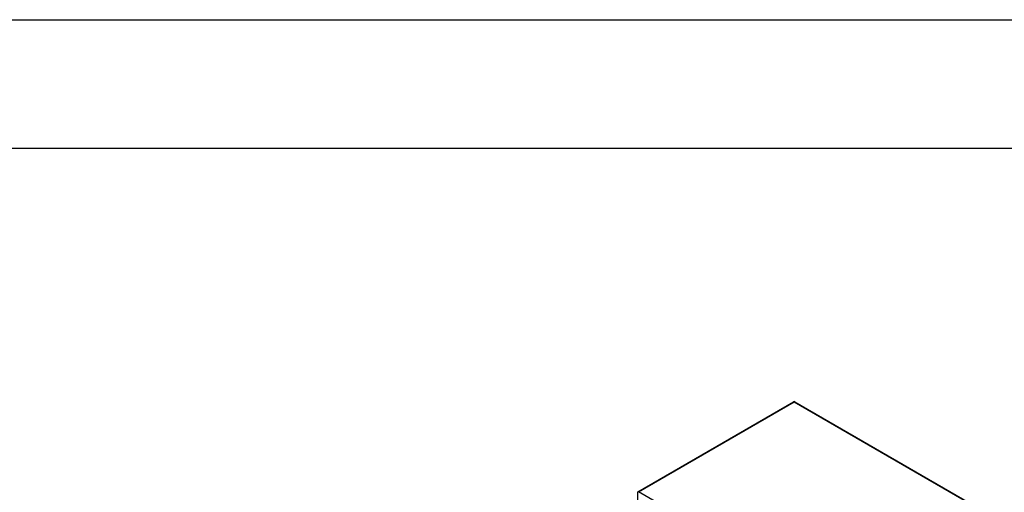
# Model space of a CAD drawing. Extents: x 0 to 2359, y -14 to 1663.
# Tile 22 of 23: x 2054 to 2247, y 1570 to 1663. Entities that reach past the tile are written whole.
import ezdxf

# ---------------------------------------------------------------- set-up
doc = ezdxf.new("R2010")
doc.units = 0
doc.header["$LTSCALE"] = 25.4
doc.layers.get('0').update_dxf_attribs({"linetype": 'CONTINUOUS'})

# ---------------------------------------------------------------- blocks, each defined once
blk = doc.blocks.new('A$C8bd774c7')
for p, q in [((275.12, 275.27), (305.7, 292.93)), ((275.24, 275.26), (305.82, 292.92)), ((305.82, 292.92), (355.32, 264.34)), ((305.95, 292.93), (355.45, 264.35)), ((275.06, 254.58), (275.06, 275.16)), ((324.74, 246.68), (275.24, 275.26))]:
    blk.add_line(p, q)
blk.add_arc((305.82, 292.71), 0.25, 60, 120)
for centre, major_axis, start_param, end_param in [((305.82, 292.71), (-0.125, 0.217), 5.497787, 6.283185), ((305.82, 292.71), (0.125, 0.217), 0, 0.785398), ((275.24, 275.06), (-0.125, 0.217), 5.497787, 7.068583)]:
    blk.add_ellipse(centre, major_axis=major_axis, ratio=0.57735, start_param=start_param, end_param=end_param)
blk = doc.blocks.new('ata-Border-A1-002')
at = {"color": 253, "ltscale": 0.5}
blk.add_line((0, 594), (841, 594), dxfattribs=at)
blk.add_line((7, 585), (834, 585))

msp = doc.modelspace()

# ---------------------------------------------------------------- block references
at = {"xscale": 2.8, "yscale": 2.8, "zscale": 2.8}
msp.add_blockref('ata-Border-A1-002', (0, 0), dxfattribs=at)
msp.add_blockref('A$C8bd774c7', (1900.3788825, 1295.2706554))

doc.saveas('drawing.dxf')
